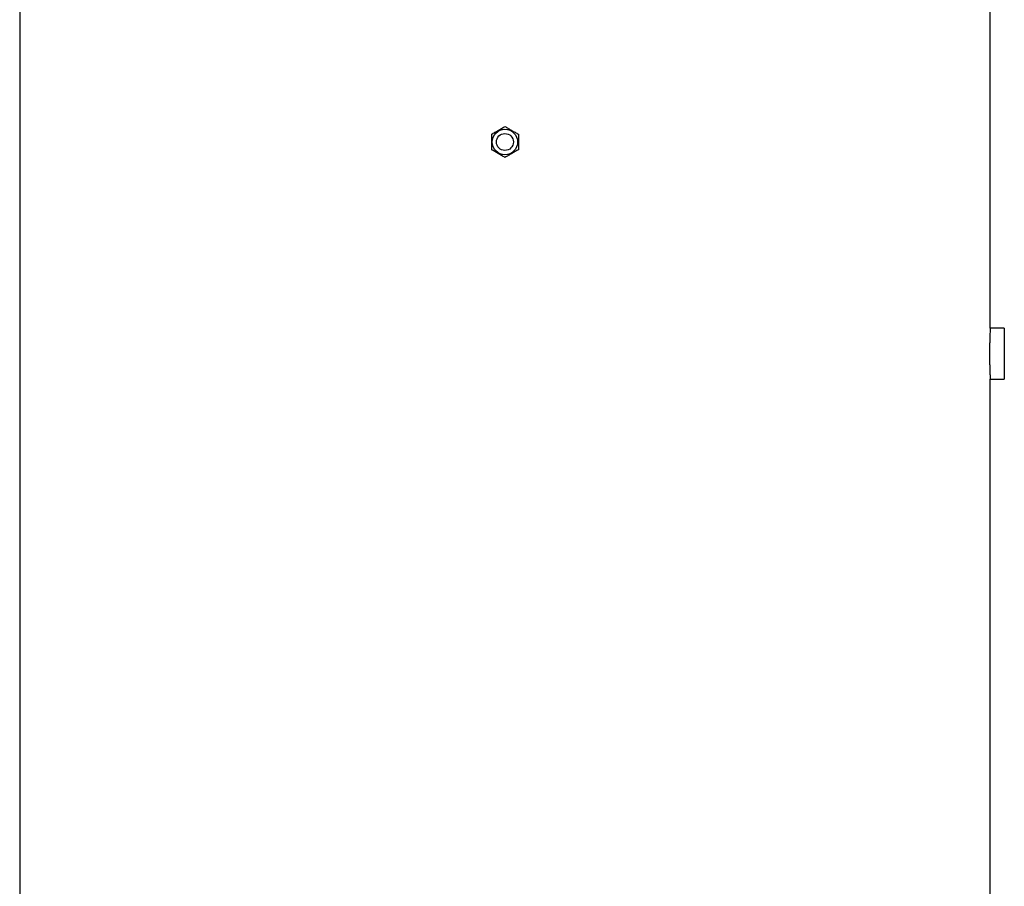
# Model space of a CAD drawing. Header units: millimetres. Extents: x 2923 to 14688, y 2048 to 15393.
# Tile 17 of 20: x 4168 to 7658, y 8721 to 11792. Entities that reach past the tile are written whole.
import ezdxf

# ---------------------------------------------------------------- set-up
doc = ezdxf.new("R2010")
doc.units = ezdxf.units.MM
doc.header["$LTSCALE"] = 5

msp = doc.modelspace()

# ---------------------------------------------------------------- linework, layer by layer
at = {"color": 7, "linetype": 'Continuous', "lineweight": 25}
for p, q in [((4168.5, 11858.2), (4168.5, 5733.2)), ((7608.5, 10697.9), (7608.5, 11858.2)), ((7658.5, 10698.2), (7608.5, 10698.2)), ((7658.5, 10698.2), (7658.5, 10518.2)), ((7608.5, 5733.2), (7608.5, 10518.2)), ((7608.5, 10518.2), (7658.5, 10518.2))]:
    msp.add_line(p, q, dxfattribs=at)
for radius in [45, 30]:
    msp.add_circle((5888.5, 11358.2), radius, dxfattribs=at)
for points, knots in [([(5841, 11385.7), (5844.9, 11387.9), (5848.8, 11390.1), (5856.7, 11394.7), (5860.6, 11397), (5866.7, 11400.5), (5868.7, 11401.7), (5872.7, 11404), (5874.7, 11405.1), (5880.7, 11408.6), (5884.6, 11410.8), (5888.5, 11413.1)], [0, 0, 0, 0, 0.25, 0.25, 0.5, 0.5, 0.625, 0.625, 0.75, 0.75, 1, 1, 1, 1]), ([(5888.5, 11413.1), (5892.4, 11410.8), (5896.3, 11408.6), (5904.2, 11404), (5908.1, 11401.7), (5914.2, 11398.2), (5916.2, 11397.1), (5920.2, 11394.7), (5922.2, 11393.6), (5928.2, 11390.2), (5932.1, 11387.9), (5936, 11385.7)], [0, 0, 0, 0, 0.25, 0.25, 0.5, 0.5, 0.625, 0.625, 0.75, 0.75, 1, 1, 1, 1]), ([(5841, 11385.7), (5841, 11381.2), (5841, 11376.6), (5841, 11367.5), (5841, 11362.9), (5841, 11353.6), (5841, 11348.9), (5841, 11339.7), (5841, 11335.2), (5841, 11330.8)], [0, 0, 0, 0, 0.25, 0.25, 0.5, 0.5, 0.75, 0.75, 1, 1, 1, 1]), ([(5936, 11385.7), (5936, 11381.2), (5936, 11376.6), (5936, 11367.5), (5936, 11362.9), (5936, 11353.6), (5936, 11348.9), (5936, 11339.7), (5936, 11335.2), (5936, 11330.8)], [0, 0, 0, 0, 0.25, 0.25, 0.5, 0.5, 0.75, 0.75, 1, 1, 1, 1]), ([(5888.5, 11303.4), (5884.6, 11305.6), (5880.7, 11307.9), (5872.8, 11312.4), (5868.8, 11314.7), (5862.8, 11318.2), (5860.7, 11319.4), (5856.7, 11321.7), (5854.7, 11322.9), (5848.8, 11326.3), (5844.9, 11328.6), (5841, 11330.8)], [0, 0, 0, 0, 0.25, 0.25, 0.5, 0.5, 0.625, 0.625, 0.75, 0.75, 1, 1, 1, 1]), ([(5936, 11330.8), (5932.1, 11328.6), (5928.2, 11326.3), (5920.3, 11321.8), (5916.3, 11319.5), (5910.3, 11316), (5908.2, 11314.8), (5904.2, 11312.5), (5902.2, 11311.3), (5896.3, 11307.9), (5892.4, 11305.6), (5888.5, 11303.4)], [0, 0, 0, 0, 0.25, 0.25, 0.5, 0.5, 0.625, 0.625, 0.75, 0.75, 1, 1, 1, 1]), ([(7608.5, 10697.9), (7608.5, 10698), (7608.5, 10698.3), (7608.4, 10696.2), (7608.1, 10691.6), (7607.8, 10684.6), (7607.4, 10675.3), (7607, 10664.2), (7606.7, 10651.5), (7606.4, 10637.6), (7606.2, 10622.7), (7606.1, 10607.6), (7606.2, 10592.4), (7606.4, 10577.7), (7606.7, 10563.8), (7607.1, 10551.3), (7607.5, 10540.3), (7607.8, 10531.3), (7608.2, 10524.4), (7608.4, 10519.3), (7608.5, 10518.6), (7608.5, 10518.2)], [0, 0, 0, 0, 0.018965, 0.073379, 0.126231, 0.180614, 0.233516, 0.287949, 0.340901, 0.395389, 0.448312, 0.502774, 0.555635, 0.610029, 0.662892, 0.717284, 0.770209, 0.824667, 0.877618, 0.932107, 1, 1, 1, 1])]:
    msp.add_open_spline(points, degree=3, knots=knots, dxfattribs=at)

doc.saveas('drawing.dxf')
